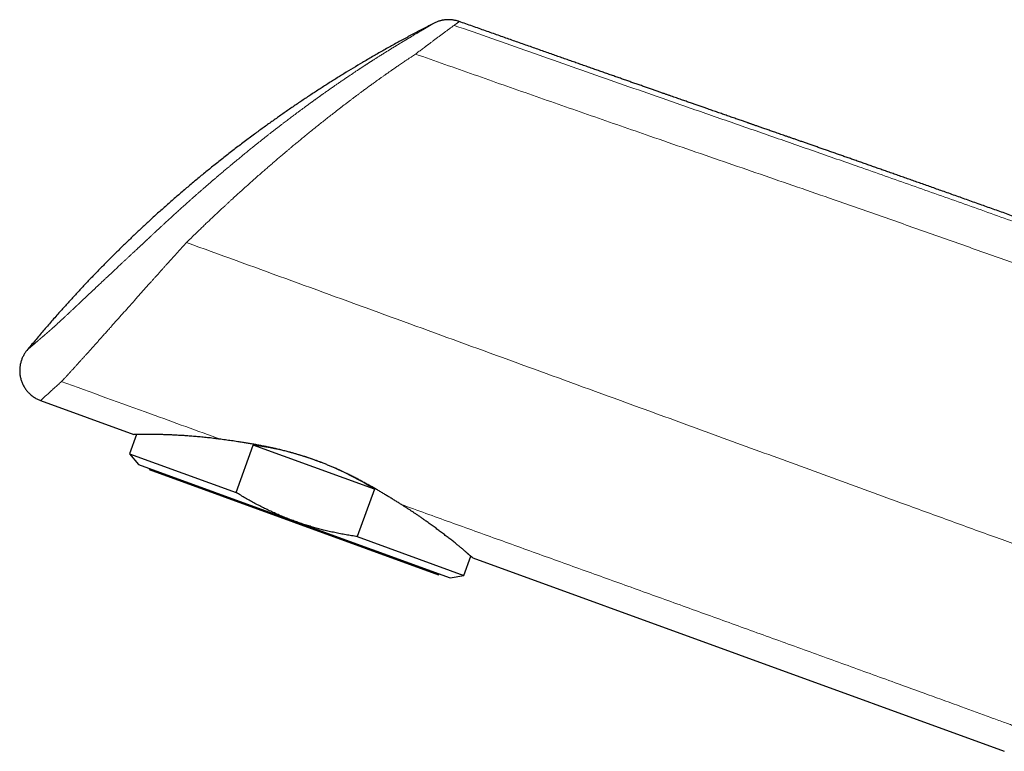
# Model space of a CAD drawing. Header units: millimetres. Extents: x 8 to 573, y 12 to 528.
# Tile 4 of 84: x 27 to 104, y 470 to 528. Entities that reach past the tile are written whole.
import ezdxf

# ---------------------------------------------------------------- set-up
doc = ezdxf.new("R2010")
doc.units = ezdxf.units.MM

msp = doc.modelspace()

# ---------------------------------------------------------------- linework, layer by layer
at = {"color": 7, "linetype": 'Continuous', "lineweight": 30}
for p, q in [((61.608, 527.622), (61.61, 527.623)), ((61.61, 527.623), (61.61, 527.623)), ((28.77, 497.894), (36.081, 495.233)), ((36.294, 495.234), (35.744, 493.725)), ((44.098, 490.684), (45.45, 494.398)), ((54.959, 490.936), (45.45, 494.398)), ((35.744, 493.725), (36.45, 492.885)), ((35.744, 493.725), (44.098, 490.684)), ((36.45, 492.885), (48.666, 488.438)), ((37.312, 492.571), (37.278, 492.477)), ((37.278, 492.477), (59.985, 484.212)), ((54.959, 490.936), (53.608, 487.223)), ((48.666, 488.438), (60.882, 483.992)), ((53.608, 487.223), (61.962, 484.183)), ((61.962, 484.183), (62.51, 485.689)), ((62.674, 485.554), (104.364, 470.38)), ((59.985, 484.212), (60.019, 484.306)), ((60.882, 483.992), (61.962, 484.183))]:
    msp.add_line(p, q, dxfattribs=at)
for start_param, end_param in [(1.544232, 1.941977), (1.199615, 1.46523)]:
    msp.add_ellipse((47.638, 485.614), major_axis=(13.109, -4.771), ratio=0.57735, start_param=start_param, end_param=end_param, dxfattribs=at)
for points, knots in [([(61.608, 527.622), (61.569, 527.635), (61.492, 527.661), (61.38, 527.692), (61.273, 527.716), (61.174, 527.734), (61.082, 527.748), (61.004, 527.756), (60.938, 527.762), (60.883, 527.765), (60.833, 527.767), (60.789, 527.768), (60.747, 527.768), (60.702, 527.767), (60.649, 527.765), (60.587, 527.762), (60.518, 527.756), (60.443, 527.748), (60.361, 527.736), (60.273, 527.72), (60.178, 527.699), (60.078, 527.673), (59.974, 527.641), (59.865, 527.601), (59.752, 527.555), (59.678, 527.519), (59.64, 527.5)], [0, 0, 0, 0, 0.061443, 0.119169, 0.173019, 0.222866, 0.26861, 0.310173, 0.339861, 0.366913, 0.391315, 0.413057, 0.432416, 0.453271, 0.480275, 0.510788, 0.544796, 0.582275, 0.623192, 0.667503, 0.715146, 0.766046, 0.820107, 0.877215, 0.937232, 1, 1, 1, 1]), ([(117.948, 507.703), (117.687, 507.798), (117.166, 507.987), (116.389, 508.27), (115.622, 508.548), (114.864, 508.823), (114.114, 509.094), (113.374, 509.362), (112.664, 509.619), (111.981, 509.865), (111.327, 510.101), (110.681, 510.334), (110.042, 510.564), (109.411, 510.791), (108.788, 511.015), (108.172, 511.236), (107.564, 511.454), (106.964, 511.669), (106.371, 511.881), (105.787, 512.09), (105.221, 512.293), (104.673, 512.488), (104.143, 512.678), (103.62, 512.864), (103.103, 513.048), (102.584, 513.233), (102.062, 513.419), (101.537, 513.606), (101.019, 513.789), (100.51, 513.97), (100.008, 514.148), (99.523, 514.32), (99.055, 514.486), (98.604, 514.646), (98.159, 514.803), (97.721, 514.958), (97.29, 515.11), (96.866, 515.26), (96.449, 515.407), (96.039, 515.552), (95.635, 515.694), (95.241, 515.833), (94.856, 515.968), (94.48, 516.101), (94.111, 516.231), (93.742, 516.36), (93.374, 516.489), (93.007, 516.618), (92.648, 516.744), (92.296, 516.868), (91.951, 516.989), (91.614, 517.107), (91.274, 517.226), (90.93, 517.346), (90.585, 517.467), (90.249, 517.585), (89.921, 517.699), (89.603, 517.81), (89.293, 517.918), (88.992, 518.023), (88.701, 518.125), (88.418, 518.224), (88.146, 518.318), (87.884, 518.41), (87.633, 518.497), (87.39, 518.582), (87.161, 518.661), (86.946, 518.736), (86.744, 518.806), (86.55, 518.874), (86.363, 518.939), (86.184, 519.001), (86.012, 519.061), (85.842, 519.12), (85.675, 519.178), (85.512, 519.235), (85.357, 519.289), (85.211, 519.339), (85.075, 519.387), (84.947, 519.431), (84.828, 519.473), (84.719, 519.511), (84.618, 519.546), (84.527, 519.578), (84.441, 519.608), (84.358, 519.637), (84.272, 519.667), (84.166, 519.703), (84.04, 519.747), (83.892, 519.799), (83.735, 519.854), (83.569, 519.911), (83.395, 519.972), (83.214, 520.035), (83.024, 520.101), (82.829, 520.169), (82.574, 520.258), (82.261, 520.368), (81.886, 520.498), (81.501, 520.632), (81.142, 520.758), (80.808, 520.874), (80.503, 520.981), (80.248, 521.07), (80.045, 521.141), (79.893, 521.194), (79.735, 521.249), (79.571, 521.307), (79.399, 521.367), (79.22, 521.429), (79.034, 521.494), (78.842, 521.561), (78.642, 521.631), (78.436, 521.703), (78.224, 521.777), (78.007, 521.853), (77.783, 521.931), (77.538, 522.017), (77.271, 522.111), (76.981, 522.212), (76.681, 522.317), (76.372, 522.425), (76.054, 522.537), (75.726, 522.652), (75.398, 522.767), (75.071, 522.881), (74.746, 522.995), (74.412, 523.112), (74.07, 523.232), (73.721, 523.355), (73.363, 523.48), (72.998, 523.609), (72.625, 523.74), (72.243, 523.874), (71.854, 524.01), (71.457, 524.15), (71.059, 524.29), (70.662, 524.429), (70.266, 524.569), (69.863, 524.711), (69.452, 524.855), (69.026, 525.005), (68.583, 525.161), (68.125, 525.322), (67.658, 525.487), (67.184, 525.654), (66.701, 525.824), (66.221, 525.994), (65.742, 526.163), (65.265, 526.331), (64.781, 526.502), (64.291, 526.675), (63.793, 526.851), (63.288, 527.029), (62.776, 527.21), (62.257, 527.394), (61.867, 527.532), (61.651, 527.608), (61.61, 527.623)], [0, 0, 0, 0, 0.013991, 0.027818, 0.041481, 0.054978, 0.068312, 0.08148, 0.094484, 0.10626, 0.117897, 0.129396, 0.140756, 0.151978, 0.163062, 0.174007, 0.184814, 0.195483, 0.206013, 0.216404, 0.226657, 0.236198, 0.245615, 0.25491, 0.264081, 0.273129, 0.282591, 0.291914, 0.301099, 0.310146, 0.319054, 0.327824, 0.335965, 0.343984, 0.351879, 0.359651, 0.367301, 0.374827, 0.38223, 0.389509, 0.396666, 0.4037, 0.410488, 0.417157, 0.423708, 0.43014, 0.436777, 0.443283, 0.449657, 0.4559, 0.462012, 0.467992, 0.473841, 0.480123, 0.486246, 0.49221, 0.498015, 0.503661, 0.509148, 0.514476, 0.519645, 0.524655, 0.529507, 0.534117, 0.538573, 0.542876, 0.547026, 0.550731, 0.554304, 0.557746, 0.561057, 0.564236, 0.567284, 0.570201, 0.573257, 0.576155, 0.578894, 0.581474, 0.583895, 0.586157, 0.58826, 0.590204, 0.591989, 0.593615, 0.595063, 0.596518, 0.598048, 0.599653, 0.602118, 0.604742, 0.607525, 0.610468, 0.61357, 0.616772, 0.620128, 0.623621, 0.627177, 0.633656, 0.640303, 0.647117, 0.654098, 0.659419, 0.664834, 0.670342, 0.672971, 0.675642, 0.678433, 0.68135, 0.684392, 0.68756, 0.690854, 0.694273, 0.697818, 0.701488, 0.705216, 0.709064, 0.713034, 0.717125, 0.7221, 0.727243, 0.732554, 0.738033, 0.743681, 0.749497, 0.755481, 0.761114, 0.766889, 0.772805, 0.778862, 0.785061, 0.791401, 0.797882, 0.804504, 0.811268, 0.818173, 0.82522, 0.832408, 0.839314, 0.846346, 0.853504, 0.860787, 0.868196, 0.876191, 0.884328, 0.892605, 0.901024, 0.909584, 0.918285, 0.926619, 0.935078, 0.943662, 0.952372, 0.961208, 0.970168, 0.979255, 0.988467, 0.997804, 1, 1, 1, 1]), ([(59.641, 527.5), (59.369, 527.361), (58.825, 527.083), (58.014, 526.656), (57.206, 526.221), (56.401, 525.779), (55.6, 525.329), (54.802, 524.871), (54.03, 524.418), (53.283, 523.972), (52.561, 523.532), (51.843, 523.085), (51.128, 522.633), (50.416, 522.174), (49.708, 521.708), (49.003, 521.237), (48.302, 520.759), (47.605, 520.275), (46.912, 519.785), (46.223, 519.289), (45.497, 518.757), (44.735, 518.188), (43.938, 517.581), (43.147, 516.965), (42.382, 516.357), (41.642, 515.757), (40.927, 515.166), (40.217, 514.568), (39.512, 513.964), (38.813, 513.353), (38.12, 512.736), (37.452, 512.13), (36.809, 511.535), (36.189, 510.953), (35.574, 510.365), (34.965, 509.773), (34.361, 509.176), (33.762, 508.573), (33.169, 507.966), (32.58, 507.354), (31.998, 506.738), (31.421, 506.116), (30.849, 505.49), (30.25, 504.823), (29.623, 504.112), (28.972, 503.357), (28.327, 502.597), (27.905, 502.085), (27.693, 501.83)], [0, 0, 0, 0, 0.022182, 0.044387, 0.066615, 0.088864, 0.111133, 0.133423, 0.155731, 0.176196, 0.196675, 0.217167, 0.237673, 0.25819, 0.278719, 0.299259, 0.319809, 0.340368, 0.360935, 0.38151, 0.402092, 0.426357, 0.45063, 0.474909, 0.499193, 0.521674, 0.544158, 0.566643, 0.589128, 0.611613, 0.634096, 0.656576, 0.67718, 0.697781, 0.718377, 0.738968, 0.759553, 0.780131, 0.800702, 0.821265, 0.841819, 0.862363, 0.882897, 0.90342, 0.927592, 0.951747, 0.975884, 1, 1, 1, 1]), ([(27.693, 501.83), (27.668, 501.798), (27.617, 501.734), (27.546, 501.633), (27.478, 501.526), (27.415, 501.413), (27.356, 501.295), (27.304, 501.173), (27.258, 501.05), (27.219, 500.924), (27.186, 500.795), (27.16, 500.662), (27.14, 500.527), (27.128, 500.389), (27.124, 500.249), (27.128, 500.109), (27.139, 499.968), (27.159, 499.828), (27.186, 499.69), (27.221, 499.554), (27.263, 499.421), (27.313, 499.289), (27.371, 499.16), (27.435, 499.035), (27.507, 498.914), (27.584, 498.798), (27.666, 498.689), (27.752, 498.586), (27.842, 498.489), (27.936, 498.399), (28.039, 498.309), (28.151, 498.222), (28.273, 498.139), (28.396, 498.065), (28.52, 497.999), (28.645, 497.942), (28.729, 497.91), (28.77, 497.894)], [0, 0, 0, 0, 0.025331, 0.051272, 0.077813, 0.104941, 0.132636, 0.160877, 0.187982, 0.215524, 0.243475, 0.271803, 0.300475, 0.329452, 0.358696, 0.388162, 0.417807, 0.447584, 0.476913, 0.506278, 0.535633, 0.564932, 0.59466, 0.624235, 0.653613, 0.68275, 0.711603, 0.739629, 0.76731, 0.794615, 0.821515, 0.852974, 0.883785, 0.913916, 0.943342, 0.972041, 1, 1, 1, 1]), ([(42.903, 494.854), (42.804, 494.867), (42.607, 494.893), (42.335, 494.927), (42.085, 494.956), (41.855, 494.982), (41.628, 495.006), (41.404, 495.028), (41.183, 495.049), (40.964, 495.068), (40.748, 495.086), (40.535, 495.103), (40.325, 495.118), (40.118, 495.133), (39.916, 495.146), (39.7, 495.159), (39.474, 495.171), (39.252, 495.182), (39.05, 495.192), (38.866, 495.2), (38.688, 495.207), (38.514, 495.213), (38.346, 495.219), (38.187, 495.224), (38.036, 495.228), (37.895, 495.231), (37.758, 495.233), (37.621, 495.236), (37.484, 495.237), (37.349, 495.239), (37.22, 495.239), (37.09, 495.24), (36.961, 495.24), (36.845, 495.239), (36.746, 495.238), (36.662, 495.238), (36.584, 495.237), (36.511, 495.236), (36.444, 495.236), (36.382, 495.235), (36.325, 495.234), (36.274, 495.234), (36.229, 495.234), (36.19, 495.234), (36.156, 495.233), (36.129, 495.233), (36.107, 495.233), (36.092, 495.233), (36.082, 495.233), (36.081, 495.233), (36.081, 495.233)], [0, 0, 0, 0, 0.024559, 0.049132, 0.069104, 0.089078, 0.10905, 0.129091, 0.149134, 0.169176, 0.189538, 0.209901, 0.230263, 0.250698, 0.271134, 0.291569, 0.317254, 0.342955, 0.363984, 0.385015, 0.406043, 0.427155, 0.448269, 0.469381, 0.488906, 0.508431, 0.527986, 0.547542, 0.569318, 0.591095, 0.612915, 0.634736, 0.660488, 0.686259, 0.705531, 0.724804, 0.744075, 0.76342, 0.782767, 0.802111, 0.821698, 0.841284, 0.860906, 0.880527, 0.900397, 0.920269, 0.940139, 0.960092, 0.980047, 1, 1, 1, 1]), ([(57.068, 489.735), (56.988, 489.785), (56.829, 489.884), (56.585, 490.036), (56.338, 490.188), (56.088, 490.341), (55.834, 490.495), (55.577, 490.649), (55.315, 490.804), (55.05, 490.958), (54.782, 491.113), (54.507, 491.268), (54.225, 491.424), (53.937, 491.58), (53.645, 491.734), (53.345, 491.889), (53.037, 492.044), (52.75, 492.184), (52.489, 492.308), (52.257, 492.416), (52.012, 492.527), (51.755, 492.639), (51.486, 492.754), (51.215, 492.866), (50.953, 492.971), (50.7, 493.068), (50.457, 493.16), (50.199, 493.253), (49.926, 493.349), (49.638, 493.446), (49.349, 493.539), (49.068, 493.626), (48.795, 493.707), (48.53, 493.783), (48.243, 493.861), (47.935, 493.942), (47.606, 494.024), (47.278, 494.102), (46.951, 494.176), (46.623, 494.246), (46.295, 494.312), (45.968, 494.375), (45.643, 494.435), (45.32, 494.492), (44.996, 494.546), (44.673, 494.598), (44.374, 494.645), (44.103, 494.685), (43.858, 494.721), (43.616, 494.755), (43.376, 494.789), (43.138, 494.822), (42.981, 494.843), (42.903, 494.854)], [0, 0, 0, 0, 0.020492, 0.040994, 0.061501, 0.082008, 0.10251, 0.123001, 0.143591, 0.164186, 0.184782, 0.205371, 0.226706, 0.248047, 0.269388, 0.290722, 0.313099, 0.335477, 0.351665, 0.367855, 0.384044, 0.402368, 0.420697, 0.439027, 0.457351, 0.473573, 0.489796, 0.506018, 0.52499, 0.543968, 0.562947, 0.581919, 0.599259, 0.616601, 0.633941, 0.655487, 0.677044, 0.698606, 0.720164, 0.741711, 0.763561, 0.785422, 0.807286, 0.829148, 0.850999, 0.87349, 0.895981, 0.913289, 0.930598, 0.947906, 0.96527, 0.982636, 1, 1, 1, 1]), ([(48.666, 488.438), (48.534, 488.487), (48.27, 488.585), (47.878, 488.741), (47.488, 488.903), (47.101, 489.073), (46.717, 489.251), (46.337, 489.434), (45.958, 489.625), (45.582, 489.823), (45.208, 490.029), (44.836, 490.241), (44.465, 490.459), (44.221, 490.609), (44.098, 490.684)], [0, 0, 0, 0, 0.082718, 0.165436, 0.248268, 0.3311, 0.414142, 0.49721, 0.579677, 0.663449, 0.747226, 0.830999, 0.915499, 1, 1, 1, 1]), ([(62.674, 485.554), (62.673, 485.554), (62.673, 485.555), (62.666, 485.561), (62.654, 485.57), (62.636, 485.584), (62.613, 485.603), (62.585, 485.626), (62.552, 485.653), (62.513, 485.686), (62.469, 485.722), (62.422, 485.763), (62.371, 485.806), (62.323, 485.847), (62.276, 485.887), (62.232, 485.925), (62.186, 485.965), (62.126, 486.017), (62.051, 486.082), (61.956, 486.163), (61.855, 486.249), (61.753, 486.334), (61.651, 486.418), (61.551, 486.501), (61.446, 486.586), (61.333, 486.678), (61.212, 486.775), (61.081, 486.879), (60.944, 486.987), (60.804, 487.096), (60.66, 487.207), (60.513, 487.32), (60.361, 487.436), (60.213, 487.549), (60.068, 487.658), (59.929, 487.763), (59.786, 487.87), (59.639, 487.979), (59.488, 488.09), (59.333, 488.203), (59.174, 488.318), (59.002, 488.441), (58.815, 488.574), (58.612, 488.716), (58.405, 488.859), (58.203, 488.996), (58.007, 489.128), (57.819, 489.253), (57.627, 489.379), (57.438, 489.501), (57.252, 489.62), (57.129, 489.697), (57.068, 489.735)], [0, 0, 0, 0, 0.018791, 0.037589, 0.058347, 0.079104, 0.099904, 0.120705, 0.141632, 0.16256, 0.183531, 0.204503, 0.223643, 0.242792, 0.256763, 0.270734, 0.284718, 0.298701, 0.322667, 0.346633, 0.370659, 0.394685, 0.414849, 0.435012, 0.45521, 0.475408, 0.497648, 0.519888, 0.542173, 0.564458, 0.586024, 0.60759, 0.629196, 0.650803, 0.669155, 0.687507, 0.705883, 0.724259, 0.742886, 0.761512, 0.780164, 0.798816, 0.82117, 0.843524, 0.865921, 0.888319, 0.907487, 0.926655, 0.94585, 0.965046, 0.98252, 1, 1, 1, 1]), ([(53.608, 487.223), (53.46, 487.245), (53.165, 487.289), (52.723, 487.363), (52.282, 487.444), (51.842, 487.533), (51.404, 487.63), (50.983, 487.731), (50.579, 487.835), (50.193, 487.942), (49.808, 488.055), (49.425, 488.176), (49.044, 488.303), (48.792, 488.393), (48.666, 488.438)], [0, 0, 0, 0, 0.087843, 0.175691, 0.263533, 0.351598, 0.43967, 0.527734, 0.606336, 0.684944, 0.763546, 0.842362, 0.921184, 1, 1, 1, 1])]:
    msp.add_open_spline(points, degree=3, knots=knots, dxfattribs=at)
at = {"color": 8, "linetype": 'Continuous', "lineweight": 0}
for points, knots in [([(61.205, 527.325), (61.226, 527.341), (61.269, 527.373), (61.329, 527.417), (61.385, 527.458), (61.434, 527.494), (61.481, 527.529), (61.524, 527.56), (61.56, 527.587), (61.587, 527.607), (61.597, 527.614), (61.602, 527.618)], [0, 0, 0, 0, 0.093463, 0.19317, 0.294272, 0.394362, 0.49498, 0.62104, 0.747206, 0.873555, 1, 1, 1, 1]), ([(61.602, 527.618), (61.604, 527.619), (61.607, 527.621), (61.608, 527.622), (61.608, 527.622)], [0, 0, 0, 0, 0.844363, 1, 1, 1, 1]), ([(27.693, 501.83), (27.694, 501.83), (27.694, 501.83), (27.696, 501.832), (27.7, 501.836), (27.706, 501.84), (27.711, 501.845), (27.715, 501.849), (27.719, 501.852), (27.723, 501.855), (27.727, 501.859), (27.731, 501.863), (27.734, 501.866), (27.737, 501.868), (27.739, 501.87), (27.741, 501.872), (27.743, 501.873), (27.745, 501.875), (27.747, 501.877), (27.749, 501.879), (27.752, 501.881), (27.756, 501.884), (27.759, 501.888), (27.763, 501.891), (27.769, 501.896), (27.776, 501.903), (27.785, 501.911), (27.794, 501.918), (27.803, 501.926), (27.811, 501.934), (27.821, 501.942), (27.831, 501.951), (27.842, 501.96), (27.852, 501.97), (27.863, 501.979), (27.874, 501.989), (27.884, 501.998), (27.894, 502.006), (27.903, 502.014), (27.912, 502.023), (27.922, 502.031), (27.933, 502.041), (27.946, 502.052), (27.961, 502.066), (27.98, 502.082), (28.003, 502.102), (28.028, 502.124), (28.057, 502.15), (28.09, 502.179), (28.125, 502.209), (28.158, 502.239), (28.19, 502.266), (28.219, 502.291), (28.248, 502.316), (28.276, 502.341), (28.308, 502.369), (28.344, 502.4), (28.384, 502.435), (28.426, 502.472), (28.47, 502.509), (28.515, 502.548), (28.556, 502.584), (28.591, 502.614), (28.619, 502.638), (28.647, 502.662), (28.673, 502.684), (28.697, 502.706), (28.721, 502.726), (28.745, 502.746), (28.767, 502.766), (28.788, 502.784), (28.81, 502.803), (28.834, 502.823), (28.86, 502.846), (28.889, 502.871), (28.921, 502.897), (28.954, 502.926), (28.989, 502.956), (29.026, 502.987), (29.063, 503.019), (29.1, 503.051), (29.137, 503.082), (29.169, 503.109), (29.195, 503.131), (29.216, 503.149), (29.235, 503.165), (29.252, 503.18), (29.268, 503.193), (29.284, 503.207), (29.301, 503.222), (29.321, 503.238), (29.34, 503.255), (29.36, 503.272), (29.381, 503.29), (29.405, 503.31), (29.428, 503.33), (29.452, 503.351), (29.474, 503.37), (29.496, 503.389), (29.513, 503.404), (29.527, 503.416), (29.537, 503.425), (29.545, 503.432), (29.55, 503.437), (29.554, 503.44), (29.558, 503.443), (29.563, 503.447), (29.57, 503.453), (29.579, 503.461), (29.59, 503.471), (29.606, 503.486), (29.629, 503.506), (29.657, 503.53), (29.685, 503.555), (29.712, 503.579), (29.737, 503.602), (29.766, 503.628), (29.8, 503.658), (29.839, 503.694), (29.886, 503.736), (29.94, 503.784), (30.001, 503.84), (30.063, 503.897), (30.124, 503.952), (30.182, 504.005), (30.239, 504.058), (30.297, 504.112), (30.358, 504.167), (30.414, 504.219), (30.465, 504.266), (30.511, 504.309), (30.561, 504.356), (30.615, 504.406), (30.679, 504.466), (30.753, 504.534), (30.834, 504.61), (30.913, 504.684), (30.989, 504.755), (31.062, 504.824), (31.136, 504.893), (31.213, 504.965), (31.294, 505.042), (31.367, 505.11), (31.43, 505.169), (31.478, 505.215), (31.524, 505.258), (31.565, 505.297), (31.601, 505.331), (31.631, 505.358), (31.656, 505.382), (31.681, 505.406), (31.71, 505.433), (31.743, 505.464), (31.785, 505.504), (31.835, 505.551), (31.892, 505.605), (31.949, 505.659), (32.006, 505.712), (32.06, 505.764), (32.115, 505.815), (32.18, 505.877), (32.259, 505.951), (32.353, 506.04), (32.453, 506.134), (32.54, 506.217), (32.614, 506.286), (32.67, 506.339), (32.726, 506.392), (32.78, 506.442), (32.83, 506.49), (32.876, 506.533), (32.917, 506.572), (32.954, 506.607), (32.99, 506.64), (33.026, 506.675), (33.065, 506.711), (33.111, 506.755), (33.163, 506.804), (33.222, 506.859), (33.282, 506.916), (33.359, 506.989), (33.45, 507.074), (33.554, 507.172), (33.654, 507.266), (33.75, 507.357), (33.845, 507.446), (33.94, 507.535), (34.037, 507.626), (34.137, 507.72), (34.24, 507.817), (34.346, 507.917), (34.455, 508.019), (34.569, 508.126), (34.684, 508.234), (34.8, 508.342), (34.915, 508.45), (35.044, 508.571), (35.187, 508.705), (35.346, 508.854), (35.507, 509.004), (35.644, 509.133), (35.757, 509.238), (35.843, 509.318), (35.928, 509.398), (36.002, 509.467), (36.069, 509.53), (36.129, 509.586), (36.193, 509.645), (36.261, 509.709), (36.323, 509.767), (36.379, 509.819), (36.425, 509.862), (36.467, 509.901), (36.502, 509.934), (36.529, 509.96), (36.55, 509.978), (36.564, 509.992), (36.574, 510.002), (36.582, 510.008), (36.59, 510.016), (36.602, 510.028), (36.619, 510.044), (36.641, 510.064), (36.667, 510.088), (36.703, 510.122), (36.75, 510.165), (36.807, 510.218), (36.865, 510.273), (36.923, 510.327), (36.979, 510.379), (37.031, 510.427), (37.078, 510.472), (37.12, 510.511), (37.155, 510.543), (37.182, 510.568), (37.202, 510.586), (37.219, 510.603), (37.236, 510.618), (37.255, 510.636), (37.278, 510.657), (37.305, 510.682), (37.336, 510.711), (37.386, 510.758), (37.456, 510.823), (37.54, 510.902), (37.621, 510.977), (37.699, 511.05), (37.776, 511.122), (37.856, 511.196), (37.938, 511.272), (38.021, 511.349), (38.103, 511.425), (38.184, 511.5), (38.264, 511.575), (38.349, 511.654), (38.44, 511.738), (38.542, 511.833), (38.654, 511.935), (38.77, 512.043), (38.885, 512.149), (38.999, 512.253), (39.11, 512.355), (39.223, 512.458), (39.338, 512.563), (39.461, 512.675), (39.589, 512.791), (39.722, 512.911), (39.885, 513.059), (40.078, 513.232), (40.301, 513.432), (40.508, 513.616), (40.698, 513.785), (40.87, 513.936), (41.041, 514.088), (41.213, 514.239), (41.386, 514.39), (41.559, 514.541), (41.701, 514.664), (41.811, 514.759), (41.888, 514.826), (41.961, 514.889), (42.03, 514.949), (42.093, 515.003), (42.151, 515.053), (42.205, 515.1), (42.258, 515.145), (42.312, 515.191), (42.369, 515.24), (42.429, 515.292), (42.495, 515.347), (42.565, 515.407), (42.654, 515.483), (42.761, 515.574), (42.886, 515.681), (43.015, 515.79), (43.146, 515.901), (43.279, 516.013), (43.414, 516.126), (43.561, 516.249), (43.722, 516.384), (43.896, 516.528), (44.069, 516.671), (44.226, 516.801), (44.366, 516.917), (44.487, 517.016), (44.601, 517.11), (44.725, 517.211), (44.86, 517.321), (45.011, 517.444), (45.163, 517.567), (45.317, 517.691), (45.454, 517.802), (45.575, 517.899), (45.679, 517.982), (45.785, 518.067), (45.887, 518.148), (45.986, 518.227), (46.081, 518.303), (46.181, 518.381), (46.283, 518.462), (46.386, 518.544), (46.488, 518.624), (46.587, 518.702), (46.68, 518.775), (46.767, 518.843), (46.848, 518.906), (46.955, 518.99), (47.094, 519.097), (47.266, 519.231), (47.443, 519.367), (47.623, 519.506), (47.792, 519.635), (47.953, 519.758), (48.105, 519.873), (48.261, 519.991), (48.419, 520.111), (48.59, 520.239), (48.774, 520.376), (48.968, 520.521), (49.159, 520.663), (49.312, 520.776), (49.428, 520.861), (49.508, 520.92), (49.587, 520.978), (49.666, 521.036), (49.747, 521.095), (49.832, 521.157), (49.909, 521.214), (49.98, 521.265), (50.042, 521.31), (50.105, 521.356), (50.169, 521.402), (50.232, 521.447), (50.293, 521.491), (50.349, 521.532), (50.398, 521.566), (50.437, 521.595), (50.468, 521.617), (50.494, 521.636), (50.514, 521.65), (50.53, 521.661), (50.543, 521.671), (50.558, 521.682), (50.577, 521.696), (50.603, 521.714), (50.636, 521.737), (50.674, 521.765), (50.717, 521.795), (50.764, 521.828), (50.813, 521.864), (50.879, 521.91), (50.959, 521.968), (51.053, 522.034), (51.154, 522.105), (51.261, 522.181), (51.375, 522.261), (51.487, 522.34), (51.599, 522.418), (51.704, 522.492), (51.805, 522.562), (51.901, 522.629), (52.003, 522.699), (52.11, 522.772), (52.224, 522.851), (52.344, 522.934), (52.469, 523.019), (52.593, 523.104), (52.713, 523.186), (52.83, 523.266), (52.933, 523.335), (53.023, 523.396), (53.102, 523.449), (53.184, 523.504), (53.269, 523.561), (53.359, 523.621), (53.454, 523.685), (53.542, 523.743), (53.62, 523.795), (53.686, 523.838), (53.751, 523.881), (53.813, 523.922), (53.872, 523.961), (53.922, 523.994), (53.963, 524.021), (53.997, 524.043), (54.025, 524.062), (54.048, 524.077), (54.065, 524.088), (54.075, 524.095), (54.08, 524.098), (54.085, 524.101), (54.092, 524.106), (54.104, 524.114), (54.121, 524.125), (54.141, 524.138), (54.169, 524.156), (54.204, 524.179), (54.246, 524.206), (54.291, 524.236), (54.346, 524.271), (54.408, 524.312), (54.475, 524.355), (54.537, 524.396), (54.595, 524.433), (54.649, 524.468), (54.7, 524.501), (54.749, 524.533), (54.804, 524.568), (54.865, 524.607), (54.935, 524.652), (55.011, 524.7), (55.093, 524.752), (55.187, 524.812), (55.295, 524.88), (55.415, 524.956), (55.538, 525.034), (55.662, 525.111), (55.785, 525.188), (55.907, 525.264), (56.014, 525.33), (56.105, 525.387), (56.182, 525.434), (56.255, 525.479), (56.323, 525.521), (56.386, 525.559), (56.444, 525.594), (56.503, 525.631), (56.566, 525.669), (56.632, 525.709), (56.697, 525.749), (56.762, 525.789), (56.83, 525.829), (56.899, 525.871), (56.97, 525.914), (57.028, 525.95), (57.073, 525.977), (57.104, 525.995), (57.131, 526.012), (57.156, 526.027), (57.176, 526.039), (57.191, 526.048), (57.201, 526.054), (57.207, 526.057), (57.212, 526.061), (57.22, 526.066), (57.232, 526.073), (57.248, 526.082), (57.271, 526.096), (57.301, 526.114), (57.337, 526.136), (57.378, 526.161), (57.42, 526.186), (57.462, 526.211), (57.501, 526.235), (57.542, 526.259), (57.586, 526.285), (57.637, 526.316), (57.691, 526.348), (57.748, 526.382), (57.807, 526.417), (57.88, 526.461), (57.966, 526.512), (58.061, 526.569), (58.15, 526.622), (58.234, 526.671), (58.314, 526.719), (58.397, 526.768), (58.482, 526.818), (58.569, 526.87), (58.653, 526.919), (58.722, 526.96), (58.778, 526.993), (58.819, 527.017), (58.859, 527.041), (58.894, 527.061), (58.925, 527.079), (58.952, 527.095), (58.981, 527.112), (59.01, 527.129), (59.034, 527.143), (59.051, 527.154), (59.063, 527.161), (59.073, 527.167), (59.081, 527.171), (59.085, 527.174), (59.088, 527.175), (59.09, 527.176), (59.093, 527.178), (59.098, 527.181), (59.105, 527.185), (59.116, 527.192), (59.13, 527.2), (59.145, 527.209), (59.162, 527.219), (59.178, 527.228), (59.199, 527.24), (59.221, 527.253), (59.244, 527.267), (59.265, 527.279), (59.283, 527.29), (59.302, 527.301), (59.32, 527.312), (59.343, 527.326), (59.372, 527.342), (59.403, 527.361), (59.44, 527.383), (59.481, 527.406), (59.522, 527.431), (59.559, 527.452), (59.589, 527.47), (59.613, 527.484), (59.63, 527.494), (59.638, 527.499), (59.639, 527.499), (59.639, 527.5)], [0, 0, 0, 0, 0.004193, 0.008402, 0.01262, 0.016764, 0.020855, 0.022404, 0.024009, 0.025678, 0.027363, 0.028992, 0.030496, 0.031403, 0.032201, 0.03288, 0.033486, 0.034076, 0.034707, 0.035435, 0.036297, 0.037279, 0.038359, 0.039515, 0.040725, 0.043173, 0.045576, 0.047607, 0.049563, 0.051485, 0.053415, 0.055433, 0.0575, 0.059565, 0.061581, 0.063495, 0.065269, 0.066951, 0.068346, 0.069795, 0.071353, 0.073051, 0.074867, 0.076771, 0.079868, 0.082988, 0.086034, 0.090015, 0.093972, 0.097995, 0.10205, 0.105232, 0.108285, 0.11118, 0.113975, 0.116744, 0.120435, 0.124175, 0.127886, 0.131649, 0.135429, 0.139308, 0.141598, 0.143829, 0.145951, 0.147926, 0.149774, 0.151532, 0.15324, 0.15496, 0.156376, 0.157898, 0.159568, 0.161403, 0.163421, 0.16557, 0.167827, 0.170171, 0.172579, 0.17498, 0.177371, 0.179696, 0.181904, 0.183283, 0.18457, 0.185749, 0.186805, 0.18773, 0.188553, 0.189717, 0.190834, 0.192019, 0.193131, 0.194332, 0.195631, 0.197036, 0.198212, 0.199405, 0.200553, 0.201596, 0.202202, 0.202715, 0.203118, 0.203393, 0.203552, 0.203698, 0.203924, 0.204271, 0.204722, 0.20526, 0.205871, 0.207166, 0.208551, 0.209915, 0.211177, 0.212345, 0.21345, 0.215131, 0.216841, 0.218627, 0.22115, 0.223722, 0.226266, 0.228681, 0.230907, 0.233022, 0.235213, 0.237477, 0.239711, 0.241298, 0.24292, 0.244645, 0.246516, 0.248504, 0.2512, 0.253904, 0.256563, 0.258899, 0.261202, 0.263491, 0.265828, 0.268279, 0.270892, 0.272381, 0.273829, 0.27519, 0.276418, 0.277467, 0.278311, 0.278998, 0.279682, 0.280466, 0.281416, 0.282509, 0.284049, 0.285676, 0.287309, 0.288878, 0.290385, 0.291861, 0.293335, 0.295743, 0.298286, 0.300956, 0.303738, 0.305231, 0.306722, 0.308183, 0.309584, 0.310896, 0.312091, 0.313143, 0.31408, 0.314966, 0.315867, 0.316848, 0.317943, 0.319351, 0.320844, 0.322378, 0.323909, 0.326609, 0.329187, 0.331637, 0.333986, 0.336294, 0.338574, 0.340902, 0.343309, 0.345832, 0.348304, 0.35092, 0.353631, 0.356377, 0.359103, 0.361798, 0.364471, 0.368125, 0.371789, 0.375505, 0.37924, 0.381283, 0.383256, 0.385167, 0.387106, 0.388385, 0.389739, 0.391195, 0.392763, 0.394376, 0.395484, 0.396538, 0.397508, 0.398362, 0.398931, 0.399394, 0.399736, 0.399946, 0.400076, 0.400234, 0.40051, 0.400906, 0.401407, 0.401999, 0.402668, 0.403875, 0.405184, 0.406535, 0.407867, 0.409144, 0.410323, 0.411405, 0.41237, 0.413198, 0.413747, 0.414189, 0.414563, 0.414928, 0.415345, 0.415858, 0.41648, 0.41719, 0.41797, 0.419933, 0.421911, 0.423741, 0.425479, 0.427216, 0.429034, 0.430929, 0.432845, 0.434727, 0.436545, 0.438365, 0.440276, 0.442364, 0.444649, 0.447306, 0.450012, 0.452666, 0.45524, 0.45781, 0.460315, 0.462957, 0.465758, 0.468696, 0.471742, 0.474871, 0.479892, 0.484989, 0.490122, 0.494047, 0.497957, 0.501862, 0.505774, 0.509708, 0.513668, 0.51756, 0.519396, 0.52116, 0.522835, 0.524402, 0.525843, 0.527152, 0.528368, 0.529535, 0.530756, 0.532026, 0.533397, 0.534892, 0.536496, 0.538195, 0.540942, 0.543815, 0.54676, 0.549743, 0.552764, 0.555824, 0.558924, 0.56285, 0.56683, 0.570797, 0.574667, 0.577586, 0.580354, 0.582951, 0.585417, 0.588819, 0.592224, 0.595726, 0.599266, 0.602762, 0.605146, 0.607512, 0.609919, 0.612425, 0.614504, 0.616702, 0.618995, 0.621337, 0.623735, 0.626094, 0.628369, 0.630513, 0.632494, 0.634337, 0.636083, 0.639912, 0.643872, 0.647967, 0.6521, 0.656287, 0.659677, 0.663195, 0.666809, 0.670471, 0.674134, 0.678678, 0.683174, 0.687611, 0.691942, 0.693835, 0.695688, 0.697508, 0.699332, 0.701201, 0.703156, 0.70524, 0.706623, 0.708075, 0.709569, 0.711072, 0.712551, 0.713973, 0.715305, 0.716513, 0.717354, 0.718082, 0.718681, 0.719138, 0.719483, 0.719784, 0.720106, 0.720515, 0.721138, 0.721912, 0.722815, 0.723826, 0.724924, 0.726088, 0.727295, 0.729551, 0.731758, 0.733876, 0.73665, 0.73933, 0.741957, 0.744578, 0.747251, 0.749428, 0.751706, 0.754114, 0.75666, 0.759311, 0.762281, 0.765276, 0.768242, 0.771129, 0.773908, 0.776643, 0.7785, 0.780397, 0.782359, 0.784411, 0.786577, 0.788881, 0.791319, 0.792944, 0.794561, 0.796141, 0.797657, 0.799081, 0.800383, 0.801303, 0.802116, 0.802811, 0.803372, 0.803786, 0.804039, 0.80412, 0.804182, 0.804363, 0.804663, 0.805072, 0.805576, 0.806166, 0.807095, 0.808132, 0.809249, 0.810415, 0.812128, 0.813792, 0.815325, 0.816727, 0.818031, 0.819271, 0.820483, 0.8217, 0.823292, 0.825014, 0.826894, 0.828912, 0.831049, 0.833916, 0.836902, 0.839964, 0.843062, 0.846153, 0.849192, 0.852138, 0.854156, 0.856087, 0.857917, 0.85963, 0.861211, 0.862665, 0.864017, 0.865759, 0.867427, 0.869086, 0.870788, 0.872543, 0.874359, 0.876245, 0.878196, 0.879059, 0.87988, 0.880638, 0.881307, 0.881864, 0.882287, 0.882551, 0.882655, 0.882765, 0.882988, 0.883329, 0.88377, 0.884293, 0.885237, 0.886268, 0.887316, 0.888628, 0.889793, 0.890873, 0.891932, 0.89326, 0.894739, 0.896351, 0.898053, 0.899803, 0.901556, 0.904698, 0.9077, 0.910537, 0.913239, 0.9159, 0.918587, 0.921765, 0.924917, 0.928083, 0.931289, 0.93305, 0.934744, 0.936377, 0.938061, 0.939202, 0.940445, 0.941808, 0.943215, 0.944548, 0.945218, 0.945807, 0.946294, 0.946658, 0.946879, 0.946956, 0.947031, 0.947188, 0.947437, 0.947767, 0.948386, 0.94913, 0.949964, 0.950857, 0.951773, 0.95268, 0.954172, 0.955511, 0.956747, 0.957927, 0.959103, 0.960315, 0.961566, 0.96392, 0.966285, 0.968625, 0.972784, 0.976964, 0.981146, 0.985628, 0.990113, 0.994599, 0.999087, 1, 1, 1, 1]), ([(58.176, 525.07), (58.228, 525.107), (58.326, 525.179), (58.462, 525.286), (58.595, 525.388), (58.731, 525.491), (58.841, 525.572), (58.921, 525.633), (58.969, 525.669), (59.01, 525.699), (59.04, 525.722), (59.059, 525.737), (59.076, 525.749), (59.1, 525.767), (59.139, 525.797), (59.189, 525.834), (59.258, 525.885), (59.337, 525.944), (59.427, 526.012), (59.52, 526.081), (59.622, 526.157), (59.729, 526.236), (59.833, 526.314), (59.932, 526.387), (60.069, 526.488), (60.241, 526.616), (60.443, 526.765), (60.628, 526.901), (60.808, 527.034), (60.948, 527.136), (61.086, 527.238), (61.159, 527.291), (61.205, 527.325)], [0, 0, 0, 0, 0.037393, 0.071283, 0.104615, 0.139302, 0.176408, 0.190353, 0.2034, 0.214623, 0.223098, 0.227898, 0.229919, 0.236446, 0.247864, 0.262167, 0.277349, 0.30433, 0.327845, 0.354138, 0.384728, 0.417187, 0.449211, 0.479969, 0.509206, 0.580181, 0.651344, 0.72281, 0.791896, 0.872, 0.918368, 1, 1, 1, 1]), ([(61.204, 527.325), (63.181, 526.629), (67.134, 525.238), (73.065, 523.16), (78.184, 521.373), (82.489, 519.874), (85.98, 518.661), (89.47, 517.448), (93.178, 516.152), (97.106, 514.77), (101.253, 513.303), (105.398, 511.827), (109.54, 510.342), (113.681, 508.849), (116.439, 507.847), (117.819, 507.346)], [0, 0, 0, 0, 0.1047133, 0.2094092, 0.3140385, 0.3756442, 0.4371998, 0.4987212, 0.560249, 0.6335066, 0.7067763, 0.7800593, 0.8533568, 0.92667, 1, 1, 1, 1]), ([(40.212, 510.292), (40.278, 510.358), (40.411, 510.492), (40.615, 510.686), (40.818, 510.882), (41.025, 511.084), (41.246, 511.298), (41.486, 511.528), (41.814, 511.842), (42.225, 512.232), (42.715, 512.693), (43.098, 513.049), (43.372, 513.303), (43.534, 513.453), (43.688, 513.594), (43.828, 513.722), (43.95, 513.834), (44.057, 513.932), (44.161, 514.027), (44.272, 514.128), (44.419, 514.261), (44.602, 514.426), (44.817, 514.62), (45.042, 514.822), (45.271, 515.027), (45.54, 515.265), (45.84, 515.531), (46.16, 515.812), (46.453, 516.068), (46.724, 516.303), (46.988, 516.531), (47.251, 516.757), (47.516, 516.984), (47.752, 517.184), (47.964, 517.363), (48.148, 517.519), (48.332, 517.673), (48.503, 517.817), (48.658, 517.946), (48.861, 518.115), (49.126, 518.334), (49.452, 518.602), (49.784, 518.873), (50.121, 519.146), (50.466, 519.423), (50.808, 519.697), (51.139, 519.959), (51.466, 520.217), (51.812, 520.487), (52.079, 520.693), (52.255, 520.829), (52.313, 520.873), (52.354, 520.905), (52.387, 520.93), (52.426, 520.96), (52.48, 521.002), (52.55, 521.055), (52.664, 521.143), (52.815, 521.257), (52.993, 521.393), (53.167, 521.524), (53.338, 521.653), (53.515, 521.785), (53.7, 521.924), (53.902, 522.073), (54.131, 522.243), (54.379, 522.425), (54.636, 522.613), (54.854, 522.772), (55.042, 522.907), (55.209, 523.027), (55.389, 523.155), (55.547, 523.268), (55.672, 523.356), (55.758, 523.417), (55.827, 523.466), (55.874, 523.499), (55.899, 523.517), (55.913, 523.527), (55.931, 523.54), (55.97, 523.567), (56.031, 523.61), (56.113, 523.667), (56.204, 523.73), (56.294, 523.793), (56.392, 523.862), (56.495, 523.933), (56.608, 524.011), (56.725, 524.092), (56.855, 524.182), (57.001, 524.282), (57.158, 524.389), (57.328, 524.505), (57.506, 524.624), (57.689, 524.743), (57.864, 524.858), (58.027, 524.966), (58.128, 525.036), (58.176, 525.07)], [0, 0, 0, 0, 0.010896, 0.022079, 0.032957, 0.043987, 0.056016, 0.069176, 0.083091, 0.109505, 0.136126, 0.162724, 0.171757, 0.180657, 0.189105, 0.196777, 0.20336, 0.208902, 0.214254, 0.220173, 0.227022, 0.238032, 0.249883, 0.262062, 0.274507, 0.287238, 0.305681, 0.323482, 0.339285, 0.353456, 0.367764, 0.382349, 0.396426, 0.411138, 0.420851, 0.43115, 0.441386, 0.450911, 0.45925, 0.466761, 0.484326, 0.502821, 0.520347, 0.539122, 0.558376, 0.577365, 0.59585, 0.613257, 0.631788, 0.65351, 0.657833, 0.661151, 0.663232, 0.664681, 0.666688, 0.669801, 0.6738, 0.67842, 0.688954, 0.699045, 0.708491, 0.718244, 0.728023, 0.73836, 0.74979, 0.762298, 0.777594, 0.792234, 0.806327, 0.815088, 0.824666, 0.835365, 0.846398, 0.852133, 0.857195, 0.861302, 0.864174, 0.865381, 0.8657, 0.866637, 0.868515, 0.872467, 0.877438, 0.882897, 0.888316, 0.89322, 0.900126, 0.906487, 0.913175, 0.920903, 0.929614, 0.939033, 0.94888, 0.959876, 0.970731, 0.981197, 0.991033, 1, 1, 1, 1]), ([(58.174, 525.072), (59.704, 524.532), (62.766, 523.453), (67.362, 521.842), (71.959, 520.236), (75.989, 518.835), (79.452, 517.635), (82.345, 516.635), (85.239, 515.638), (88.133, 514.64), (91.266, 513.553), (94.638, 512.377), (98.248, 511.109), (101.855, 509.834), (105.316, 508.603), (108.631, 507.417), (111.672, 506.323), (114.065, 505.457), (115.582, 504.907), (116.249, 504.664), (116.516, 504.567), (116.61, 504.533), (116.633, 504.525), (116.657, 504.516), (116.68, 504.508), (116.703, 504.499), (116.727, 504.491), (116.75, 504.482), (116.765, 504.477), (116.773, 504.474)], [0, 0, 0, 0, 0.0783949, 0.1567937, 0.2351951, 0.3135976, 0.3628793, 0.4121605, 0.461441, 0.510721, 0.5600012, 0.6216014, 0.6832017, 0.7448019, 0.806402, 0.8606098, 0.9148174, 0.9625198, 0.9835087, 0.9927438, 0.9968073, 0.9972064, 0.9976055, 0.9980046, 0.9984036, 0.9988027, 0.9992018, 0.9996009, 1, 1, 1, 1]), ([(30.4, 499.383), (30.433, 499.416), (30.504, 499.49), (30.602, 499.595), (30.714, 499.715), (30.823, 499.831), (30.962, 499.982), (31.1, 500.132), (31.241, 500.286), (31.379, 500.437), (31.519, 500.591), (31.671, 500.759), (31.831, 500.936), (31.996, 501.118), (32.158, 501.297), (32.322, 501.479), (32.497, 501.673), (32.676, 501.873), (32.833, 502.048), (32.98, 502.211), (33.135, 502.384), (33.314, 502.585), (33.51, 502.805), (33.715, 503.034), (33.933, 503.279), (34.143, 503.514), (34.415, 503.82), (34.76, 504.207), (35.191, 504.693), (35.654, 505.213), (36.153, 505.775), (36.697, 506.386), (37.12, 506.859), (37.403, 507.176), (37.548, 507.338), (37.7, 507.508), (37.868, 507.694), (38.035, 507.88), (38.162, 508.022), (38.255, 508.125), (38.347, 508.228), (38.474, 508.37), (38.622, 508.534), (38.758, 508.685), (38.862, 508.8), (38.964, 508.913), (39.097, 509.06), (39.269, 509.25), (39.456, 509.458), (39.642, 509.662), (39.831, 509.869), (40.019, 510.084), (40.148, 510.222), (40.212, 510.292)], [0, 0, 0, 0, 0.02195, 0.047625, 0.060151, 0.085939, 0.107544, 0.130771, 0.152507, 0.171588, 0.191255, 0.210755, 0.233091, 0.252935, 0.272421, 0.291338, 0.310688, 0.332055, 0.350564, 0.361948, 0.378733, 0.399029, 0.417812, 0.437918, 0.459923, 0.481798, 0.498175, 0.537404, 0.577545, 0.615522, 0.660772, 0.70798, 0.755143, 0.767501, 0.77924, 0.791404, 0.805473, 0.820918, 0.832897, 0.837152, 0.843906, 0.855699, 0.86883, 0.880528, 0.889347, 0.894581, 0.905717, 0.92221, 0.937243, 0.952225, 0.968257, 0.984031, 1, 1, 1, 1]), ([(40.213, 510.291), (42.806, 509.347), (47.993, 507.458), (55.773, 504.623), (63.553, 501.789), (71.334, 498.954), (78.422, 496.37), (84.818, 494.038), (90.524, 491.96), (95.583, 490.117), (99.996, 488.51), (102.788, 487.493), (104.607, 486.831), (105.453, 486.523), (106.298, 486.215), (107.143, 485.908), (107.989, 485.6), (108.834, 485.292), (109.398, 485.087), (109.68, 484.984)], [0, 0, 0, 0, 0.1119956, 0.2239894, 0.3359913, 0.4479954, 0.5599957, 0.6421285, 0.7242631, 0.8063984, 0.8606075, 0.9148163, 0.9269856, 0.9391547, 0.9513239, 0.963493, 0.9756621, 0.9878311, 1, 1, 1, 1]), ([(28.77, 497.894), (28.772, 497.896), (28.775, 497.899), (28.805, 497.927), (28.853, 497.971), (28.921, 498.035), (29.022, 498.128), (29.136, 498.233), (29.261, 498.348), (29.374, 498.452), (29.492, 498.561), (29.619, 498.676), (29.733, 498.78), (29.832, 498.871), (29.926, 498.955), (30.042, 499.06), (30.177, 499.182), (30.299, 499.292), (30.373, 499.358), (30.4, 499.383)], [0, 0, 0, 0, 0.077779, 0.157017, 0.224929, 0.310871, 0.389168, 0.486278, 0.550956, 0.609042, 0.666046, 0.722532, 0.777178, 0.806216, 0.837983, 0.881245, 0.931169, 0.974481, 1, 1, 1, 1]), ([(30.388, 499.388), (32.724, 498.541), (36.895, 497.028), (41.067, 495.518), (42.903, 494.854)], [0, 0, 0, 0, 0.5600297, 1, 1, 1, 1]), ([(57.068, 489.735), (58.349, 489.273), (60.911, 488.348), (64.754, 486.963), (68.597, 485.579), (72.441, 484.195), (76.284, 482.812), (80.128, 481.428), (84.004, 480.029), (87.915, 478.616), (91.858, 477.188), (95.355, 475.921), (98.403, 474.815), (100.901, 473.907), (102.867, 473.193), (104.114, 472.739), (104.662, 472.54), (104.883, 472.459), (104.965, 472.429), (104.991, 472.42), (105.017, 472.411), (105.042, 472.401), (105.068, 472.392), (105.085, 472.386), (105.093, 472.383)], [0, 0, 0, 0, 0.080002, 0.160004, 0.240005, 0.320005, 0.400003, 0.480002, 0.560001, 0.642135, 0.724269, 0.806403, 0.86061, 0.914818, 0.96252, 0.983509, 0.992744, 0.996807, 0.997339, 0.997872, 0.998404, 0.998936, 0.999468, 1, 1, 1, 1])]:
    msp.add_open_spline(points, degree=3, knots=knots, dxfattribs=at)

doc.saveas('drawing.dxf')
